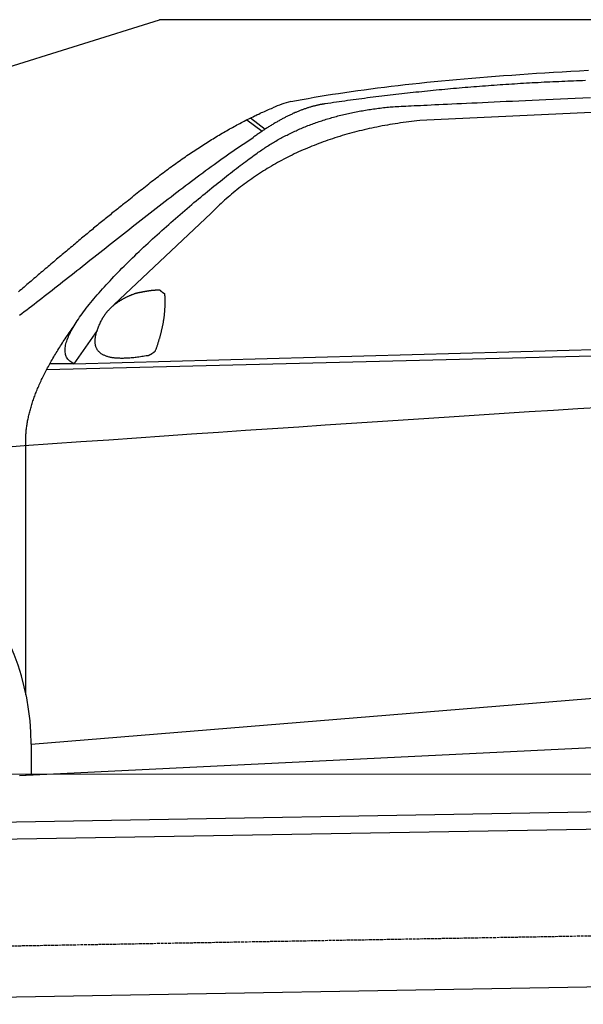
# Model space of a CAD drawing. Extents: x 1073 to 6773, y 5991 to 11616.
# Tile 38 of 58: x 2434 to 3398, y 9932 to 11616. Entities that reach past the tile are written whole.
import ezdxf

# ---------------------------------------------------------------- set-up
doc = ezdxf.new("R2010")
doc.units = 0
doc.linetypes.add('GEN3', pattern=[6.25, 5, -1.25])
doc.layers.get('0').update_dxf_attribs({"linetype": 'CONTINUOUS'})
doc.layers.add('3', color=6, linetype='GEN3')
doc.layers.add('CAR', color=10, linetype='CONTINUOUS')

msp = doc.modelspace()

# ---------------------------------------------------------------- linework, layer by layer
for p, q in [((1072.8, 11115.9), (2672.8, 11615.9)), ((5822.8, 11615.9), (2672.8, 11615.9)), ((1732.8, 10232.1), (4386.1, 10278.4)), ((4381.6, 10248.3), (1732.8, 10202.1)), ((4146.4, 9974.2), (1732.8, 9932))]:
    msp.add_line(p, q)
at = {"layer": '3'}
msp.add_line((1175.3, 10010.3), (6230.5, 10098.5), dxfattribs=at)
at = {"layer": 'CAR'}
for p, q in [((3711.5, 11471), (3118.2, 11443.3)), ((2822.7, 11444.9), (2848.8, 11425.4)), ((2828.5, 11447.8), (2853.9, 11428.8)), ((2761.4, 11285.1), (2594.7, 11128.2)), ((2526.6, 11027.5), (5177.6, 11099.5)), ((2479.9, 11017.4), (5122.3, 11084.5)), ((2566.2, 11084.3), (2526.6, 11027.5)), ((2526.6, 11027.5), (2485.4, 11027.5)), ((2444.5, 10461.5), (2444.3, 10887.1)), ((2453.3, 10377.1), (4319.9, 10528.9)), ((2433.7, 10323.6), (4358.1, 10417)), ((2453.3, 10377.1), (2453.5, 10324.5)), ((2375.5, 10325.5), (4424.8, 10326.6)), ((2444.6, 10324.1), (2444.6, 10325.5))]:
    msp.add_line(p, q, dxfattribs=at)
for points in [[(2897.7, 11476, 0), (2907.5, 11477.8, 0), (2917.3, 11479.6, 0), (2927.4, 11481.4, 0), (2937.5, 11483.2, 0), (2947.8, 11484.9, 0), (2958.2, 11486.6, 0), (2968.8, 11488.3, 0), (2979.5, 11489.9, 0), (2990.3, 11491.5, 0), (3001.2, 11493.1, 0), (3012.3, 11494.7, 0), (3023.5, 11496.2, 0), (3034.8, 11497.7, 0), (3046.3, 11499.2, 0), (3057.9, 11500.7, 0), (3069.7, 11502.1, 0), (3081.5, 11503.5, 0), (3093.6, 11504.9, 0), (3105.7, 11506.2, 0), (3118, 11507.5, 0), (3130.4, 11508.8, 0), (3142.9, 11510.1, 0), (3155.6, 11511.3, 0), (3168.4, 11512.5, 0), (3181.3, 11513.7, 0), (3194.4, 11514.9, 0), (3207.6, 11516, 0), (3221, 11517.1, 0), (3234.4, 11518.2, 0), (3248.1, 11519.3, 0), (3261.8, 11520.3, 0), (3275.7, 11521.3, 0), (3289.7, 11522.3, 0), (3303.9, 11523.3, 0), (3318.2, 11524.2, 0), (3332.6, 11525.1, 0), (3347.2, 11526, 0), (3361.9, 11526.9, 0), (3376.8, 11527.7, 0), (3391.7, 11528.6, 0), (3406.9, 11529.4, 0)], [(3402.1, 11511.7, 0), (3397, 11511.5, 0), (3391.9, 11511.4, 0), (3386.8, 11511.2, 0), (3381.7, 11511, 0), (3376.7, 11510.8, 0), (3371.6, 11510.6, 0), (3366.5, 11510.4, 0), (3361.4, 11510.2, 0), (3356.4, 11509.9, 0), (3351.3, 11509.7, 0), (3346.2, 11509.5, 0), (3341.2, 11509.2, 0), (3336.1, 11509, 0), (3331.1, 11508.8, 0), (3326, 11508.5, 0), (3321, 11508.2, 0), (3315.9, 11508, 0), (3310.9, 11507.7, 0), (3305.9, 11507.4, 0), (3300.8, 11507.1, 0), (3295.8, 11506.8, 0), (3290.8, 11506.5, 0), (3285.8, 11506.2, 0), (3280.7, 11505.9, 0), (3275.7, 11505.6, 0), (3270.7, 11505.3, 0), (3265.7, 11504.9, 0), (3260.7, 11504.6, 0), (3255.7, 11504.3, 0), (3250.7, 11503.9, 0), (3245.7, 11503.6, 0), (3240.7, 11503.2, 0), (3235.7, 11502.8, 0), (3230.7, 11502.5, 0), (3225.7, 11502.1, 0), (3220.7, 11501.7, 0), (3215.7, 11501.3, 0), (3210.8, 11500.9, 0), (3205.8, 11500.5, 0), (3200.8, 11500.1, 0), (3195.8, 11499.7, 0), (3190.9, 11499.3, 0), (3185.9, 11498.8, 0), (3181, 11498.4, 0), (3176, 11498, 0), (3171.1, 11497.5, 0), (3166.1, 11497.1, 0), (3161.2, 11496.6, 0), (3156.2, 11496.2, 0), (3151.3, 11495.7, 0), (3146.3, 11495.2, 0), (3141.4, 11494.7, 0), (3136.5, 11494.3, 0), (3131.6, 11493.8, 0), (3126.6, 11493.3, 0), (3121.7, 11492.8, 0), (3116.8, 11492.2, 0), (3111.9, 11491.7, 0), (3107, 11491.2, 0), (3102.1, 11490.7, 0), (3097.2, 11490.1, 0), (3092.3, 11489.6, 0), (3087.4, 11489, 0), (3082.5, 11488.5, 0), (3077.6, 11487.9, 0), (3072.7, 11487.4, 0), (3067.8, 11486.8, 0), (3062.9, 11486.2, 0), (3058, 11485.6, 0), (3053.2, 11485, 0), (3048.3, 11484.4, 0), (3043.4, 11483.8, 0), (3038.6, 11483.2, 0), (3033.7, 11482.6, 0), (3028.8, 11482, 0), (3024, 11481.4, 0), (3019.1, 11480.7, 0), (3014.3, 11480.1, 0), (3009.4, 11479.5, 0), (3004.6, 11478.8, 0), (2999.7, 11478.2, 0), (2994.9, 11477.5, 0), (2990.1, 11476.8, 0), (2985.2, 11476.1, 0), (2980.4, 11475.5, 0), (2975.6, 11474.8, 0), (2970.8, 11474.1, 0), (2965.9, 11473.4, 0), (2961.1, 11472.7, 0), (2956.3, 11472, 0)], [(2956.3, 11472, 0), (2955.1, 11471.8, 0), (2954, 11471.6, 0), (2952.8, 11471.4, 0), (2951.6, 11471.2, 0), (2950.5, 11471, 0), (2949.3, 11470.8, 0), (2948.1, 11470.6, 0), (2946.9, 11470.4, 0), (2945.7, 11470.1, 0), (2944.6, 11469.9, 0), (2943.4, 11469.6, 0), (2942.2, 11469.3, 0), (2941, 11469.1, 0), (2939.8, 11468.8, 0), (2938.6, 11468.5, 0), (2937.4, 11468.2, 0), (2936.2, 11467.8, 0), (2934.9, 11467.5, 0), (2933.7, 11467.2, 0), (2932.5, 11466.8, 0), (2931.3, 11466.5, 0), (2930.1, 11466.1, 0), (2928.8, 11465.7, 0), (2927.6, 11465.4, 0), (2926.4, 11465, 0), (2925.2, 11464.6, 0), (2923.9, 11464.2, 0), (2922.7, 11463.7, 0), (2921.4, 11463.3, 0), (2920.2, 11462.9, 0), (2918.9, 11462.4, 0), (2917.7, 11462, 0), (2916.4, 11461.5, 0), (2915.2, 11461, 0), (2913.9, 11460.5, 0), (2912.7, 11460.1, 0), (2911.4, 11459.5, 0), (2910.1, 11459, 0), (2908.8, 11458.5, 0), (2907.6, 11458, 0), (2906.3, 11457.4, 0), (2905, 11456.9, 0), (2903.7, 11456.3, 0), (2902.5, 11455.8, 0), (2901.2, 11455.2, 0), (2899.9, 11454.6, 0), (2898.6, 11454, 0), (2897.3, 11453.4, 0), (2896, 11452.8, 0), (2894.7, 11452.2, 0), (2893.4, 11451.5, 0), (2892.1, 11450.9, 0), (2890.8, 11450.2, 0), (2889.4, 11449.6, 0), (2888.1, 11448.9, 0), (2886.8, 11448.2, 0), (2885.5, 11447.5, 0), (2884.2, 11446.8, 0), (2882.8, 11446.1, 0), (2881.5, 11445.4, 0), (2880.2, 11444.7, 0), (2878.8, 11443.9, 0), (2877.5, 11443.2, 0), (2876.2, 11442.4, 0), (2874.8, 11441.7, 0), (2873.5, 11440.9, 0), (2872.1, 11440.1, 0), (2870.8, 11439.3, 0), (2869.4, 11438.5, 0), (2868.1, 11437.7, 0), (2866.7, 11436.9, 0), (2865.3, 11436, 0), (2863.9, 11435.2, 0), (2862.6, 11434.4, 0), (2861.2, 11433.5, 0), (2859.8, 11432.6, 0), (2858.4, 11431.8, 0), (2857.1, 11430.9, 0), (2855.7, 11430, 0), (2854.3, 11429.1, 0), (2852.9, 11428.1, 0), (2851.5, 11427.2, 0), (2850.1, 11426.3, 0), (2848.7, 11425.4, 0), (2847.3, 11424.4, 0), (2845.9, 11423.4, 0), (2844.5, 11422.5, 0), (2843.1, 11421.5, 0), (2841.7, 11420.5, 0), (2840.3, 11419.5, 0), (2838.8, 11418.5, 0), (2837.4, 11417.5, 0), (2836, 11416.5, 0), (2834.6, 11415.4, 0), (2833.2, 11414.4, 0)], [(3067.6, 11466.7, 0), (3070.2, 11466.9, 0), (3073, 11467, 0), (3076, 11467.2, 0), (3079.3, 11467.4, 0), (3082.8, 11467.6, 0), (3086.5, 11467.8, 0), (3090.4, 11468, 0), (3094.6, 11468.2, 0), (3099.1, 11468.4, 0), (3103.8, 11468.6, 0), (3108.8, 11468.9, 0), (3114, 11469.1, 0), (3119.5, 11469.4, 0), (3125.3, 11469.7, 0), (3131.3, 11470, 0), (3137.7, 11470.3, 0), (3144.3, 11470.6, 0), (3151.2, 11470.9, 0), (3158.3, 11471.3, 0), (3165.8, 11471.6, 0), (3173.5, 11472, 0), (3181.5, 11472.4, 0), (3189.8, 11472.8, 0), (3198.4, 11473.2, 0), (3207.3, 11473.6, 0), (3216.4, 11474, 0), (3225.8, 11474.5, 0), (3235.5, 11474.9, 0), (3245.4, 11475.4, 0), (3255.7, 11475.9, 0), (3266.2, 11476.3, 0), (3276.9, 11476.8, 0), (3287.9, 11477.3, 0), (3299.1, 11477.9, 0), (3310.6, 11478.4, 0), (3322.4, 11478.9, 0), (3334.3, 11479.5, 0), (3346.5, 11480, 0), (3358.9, 11480.6, 0), (3371.6, 11481.2, 0), (3384.4, 11481.7, 0), (3397.4, 11482.3, 0), (3410.6, 11482.9, 0)], [(2617.9, 11305.6, 0), (2620.7, 11308, 0), (2623.6, 11310.3, 0), (2626.4, 11312.6, 0), (2629.2, 11315, 0), (2632, 11317.3, 0), (2634.9, 11319.6, 0), (2637.7, 11321.8, 0), (2640.5, 11324.1, 0), (2643.3, 11326.3, 0), (2646.1, 11328.6, 0), (2648.9, 11330.8, 0), (2651.7, 11333, 0), (2654.5, 11335.2, 0), (2657.2, 11337.4, 0), (2660, 11339.5, 0), (2662.8, 11341.7, 0), (2665.6, 11343.8, 0), (2668.3, 11345.9, 0), (2671.1, 11348, 0), (2673.8, 11350.1, 0), (2676.6, 11352.2, 0), (2679.3, 11354.2, 0), (2682.1, 11356.3, 0), (2684.8, 11358.3, 0), (2687.6, 11360.3, 0), (2690.3, 11362.3, 0), (2693, 11364.3, 0), (2695.7, 11366.3, 0), (2698.4, 11368.2, 0), (2701.1, 11370.2, 0), (2703.8, 11372.1, 0), (2706.5, 11374, 0), (2709.2, 11375.9, 0), (2711.9, 11377.8, 0), (2714.6, 11379.7, 0), (2717.3, 11381.5, 0), (2720, 11383.4, 0), (2722.6, 11385.2, 0), (2725.3, 11387, 0), (2728, 11388.8, 0), (2730.6, 11390.6, 0), (2733.3, 11392.3, 0), (2735.9, 11394.1, 0), (2738.6, 11395.8, 0), (2741.2, 11397.6, 0), (2743.8, 11399.3, 0), (2746.4, 11401, 0), (2749.1, 11402.6, 0), (2751.7, 11404.3, 0), (2754.3, 11406, 0), (2756.9, 11407.6, 0), (2759.5, 11409.2, 0), (2762.1, 11410.8, 0), (2764.7, 11412.4, 0), (2767.3, 11414, 0), (2769.9, 11415.6, 0), (2772.5, 11417.1, 0), (2775, 11418.7, 0), (2777.6, 11420.2, 0), (2780.2, 11421.7, 0), (2782.7, 11423.2, 0), (2785.3, 11424.7, 0), (2787.8, 11426.1, 0), (2790.4, 11427.6, 0), (2792.9, 11429, 0), (2795.5, 11430.4, 0), (2798, 11431.8, 0), (2800.6, 11433.2, 0), (2803.1, 11434.6, 0), (2805.6, 11436, 0), (2808.1, 11437.3, 0), (2810.6, 11438.6, 0), (2813.1, 11440, 0), (2815.6, 11441.3, 0), (2818.1, 11442.5, 0), (2820.6, 11443.8, 0), (2823.1, 11445.1, 0), (2825.6, 11446.3, 0), (2828.1, 11447.6, 0), (2830.5, 11448.8, 0), (2833, 11450, 0), (2835.5, 11451.2, 0), (2837.9, 11452.3, 0), (2840.4, 11453.5, 0), (2842.8, 11454.6, 0), (2845.3, 11455.8, 0), (2847.7, 11456.9, 0), (2850.1, 11458, 0), (2852.6, 11459.1, 0), (2855, 11460.1, 0), (2857.4, 11461.2, 0), (2859.8, 11462.2, 0), (2862.2, 11463.3, 0), (2864.7, 11464.3, 0), (2867.1, 11465.3, 0)], [(2840.2, 11387.8, 0), (2842.1, 11389.2, 0), (2844.1, 11390.6, 0), (2846, 11391.9, 0), (2847.9, 11393.2, 0), (2849.9, 11394.6, 0), (2851.9, 11395.9, 0), (2853.8, 11397.2, 0), (2855.8, 11398.5, 0), (2857.8, 11399.8, 0), (2859.8, 11401, 0), (2861.8, 11402.3, 0), (2863.9, 11403.5, 0), (2865.9, 11404.8, 0), (2868, 11406, 0), (2870, 11407.2, 0), (2872.1, 11408.4, 0), (2874.2, 11409.6, 0), (2876.2, 11410.8, 0), (2878.3, 11412, 0), (2880.4, 11413.1, 0), (2882.6, 11414.3, 0), (2884.7, 11415.4, 0), (2886.8, 11416.5, 0), (2889, 11417.6, 0), (2891.2, 11418.7, 0), (2893.3, 11419.8, 0), (2895.5, 11420.9, 0), (2897.7, 11421.9, 0), (2899.9, 11423, 0), (2902.1, 11424, 0), (2904.3, 11425.1, 0), (2906.6, 11426.1, 0), (2908.8, 11427.1, 0), (2911, 11428.1, 0), (2913.3, 11429, 0), (2915.6, 11430, 0), (2917.9, 11431, 0), (2920.2, 11431.9, 0), (2922.4, 11432.9, 0), (2924.8, 11433.8, 0), (2927.1, 11434.7, 0), (2929.4, 11435.6, 0), (2931.8, 11436.5, 0), (2934.1, 11437.4, 0), (2936.5, 11438.2, 0), (2938.8, 11439.1, 0), (2941.2, 11439.9, 0), (2943.6, 11440.8, 0), (2946, 11441.6, 0), (2948.4, 11442.4, 0), (2950.9, 11443.2, 0), (2953.3, 11444, 0), (2955.7, 11444.7, 0), (2958.2, 11445.5, 0), (2960.7, 11446.2, 0), (2963.1, 11447, 0), (2965.6, 11447.7, 0), (2968.1, 11448.4, 0), (2970.6, 11449.1, 0), (2973.1, 11449.8, 0), (2975.7, 11450.5, 0), (2978.2, 11451.2, 0), (2980.7, 11451.8, 0), (2983.3, 11452.5, 0), (2985.9, 11453.1, 0), (2988.4, 11453.7, 0), (2991, 11454.3, 0), (2993.6, 11454.9, 0), (2996.2, 11455.5, 0), (2998.8, 11456.1, 0), (3001.5, 11456.7, 0), (3004.1, 11457.2, 0), (3006.8, 11457.8, 0), (3009.4, 11458.3, 0), (3012.1, 11458.8, 0), (3014.8, 11459.3, 0), (3017.4, 11459.8, 0), (3020.2, 11460.3, 0), (3022.9, 11460.8, 0), (3025.6, 11461.2, 0), (3028.3, 11461.7, 0), (3031.1, 11462.1, 0), (3033.8, 11462.5, 0), (3036.6, 11462.9, 0), (3039.3, 11463.4, 0), (3042.1, 11463.7, 0), (3044.9, 11464.1, 0), (3047.7, 11464.5, 0), (3050.5, 11464.8, 0), (3053.3, 11465.2, 0), (3056.2, 11465.5, 0), (3059, 11465.8, 0), (3061.8, 11466.2, 0), (3064.7, 11466.5, 0), (3067.6, 11466.7, 0)], [(3118.2, 11443.3, 0), (3113.4, 11442.8, 0), (3108.8, 11442.3, 0), (3104.1, 11441.7, 0), (3099.4, 11441.1, 0), (3094.8, 11440.5, 0), (3090.2, 11439.9, 0), (3085.6, 11439.3, 0), (3081, 11438.6, 0), (3076.4, 11437.9, 0), (3071.9, 11437.2, 0), (3067.4, 11436.4, 0), (3062.9, 11435.7, 0), (3058.4, 11434.9, 0), (3054, 11434.1, 0), (3049.6, 11433.2, 0), (3045.1, 11432.3, 0), (3040.8, 11431.4, 0), (3036.4, 11430.5, 0), (3032, 11429.6, 0), (3027.7, 11428.6, 0), (3023.4, 11427.6, 0), (3019.1, 11426.6, 0), (3014.8, 11425.6, 0), (3010.6, 11424.5, 0), (3006.4, 11423.4, 0), (3002.2, 11422.3, 0), (2998, 11421.1, 0), (2993.8, 11420, 0), (2989.7, 11418.8, 0), (2985.5, 11417.6, 0), (2981.4, 11416.3, 0), (2977.3, 11415.1, 0), (2973.3, 11413.8, 0), (2969.2, 11412.4, 0), (2965.2, 11411.1, 0), (2961.2, 11409.7, 0), (2957.2, 11408.3, 0), (2953.3, 11406.9, 0), (2949.3, 11405.5, 0), (2945.4, 11404, 0), (2941.5, 11402.5, 0), (2937.7, 11401, 0), (2933.8, 11399.5, 0), (2930, 11397.9, 0), (2926.1, 11396.3, 0), (2922.3, 11394.7, 0), (2918.6, 11393.1, 0), (2914.8, 11391.4, 0), (2911.1, 11389.7, 0), (2907.4, 11388, 0), (2903.7, 11386.3, 0), (2900, 11384.5, 0), (2896.3, 11382.7, 0), (2892.7, 11380.9, 0), (2889.1, 11379, 0), (2885.5, 11377.2, 0), (2881.9, 11375.3, 0), (2878.4, 11373.4, 0), (2874.8, 11371.4, 0), (2871.3, 11369.5, 0), (2867.8, 11367.5, 0), (2864.4, 11365.5, 0), (2860.9, 11363.4, 0), (2857.5, 11361.4, 0), (2854.1, 11359.3, 0), (2850.7, 11357.2, 0), (2847.3, 11355, 0), (2844, 11352.9, 0), (2840.7, 11350.7, 0), (2837.4, 11348.5, 0), (2834.1, 11346.2, 0), (2830.8, 11344, 0), (2827.6, 11341.7, 0), (2824.4, 11339.4, 0), (2821.2, 11337, 0), (2818, 11334.7, 0), (2814.8, 11332.3, 0), (2811.7, 11329.9, 0), (2808.6, 11327.5, 0), (2805.4, 11325, 0), (2802.4, 11322.5, 0), (2799.3, 11320, 0), (2796.3, 11317.5, 0), (2793.2, 11314.9, 0), (2790.3, 11312.3, 0), (2787.3, 11309.7, 0), (2784.3, 11307.1, 0), (2781.4, 11304.4, 0), (2778.5, 11301.7, 0), (2775.6, 11299, 0), (2772.7, 11296.3, 0), (2769.8, 11293.5, 0), (2767, 11290.7, 0), (2764.2, 11287.9, 0), (2761.4, 11285.1, 0)], [(2433.7, 11110.6, 0), (2437.7, 11113.6, 0), (2441.7, 11116.7, 0), (2445.8, 11119.8, 0), (2450, 11123, 0), (2454.2, 11126.2, 0), (2458.4, 11129.5, 0), (2462.7, 11132.8, 0), (2467, 11136.1, 0), (2471.4, 11139.5, 0), (2475.8, 11143, 0), (2480.3, 11146.4, 0), (2484.8, 11149.9, 0), (2489.3, 11153.5, 0), (2493.8, 11157.1, 0), (2498.4, 11160.7, 0), (2503.1, 11164.3, 0), (2507.7, 11168, 0), (2512.4, 11171.7, 0), (2517.2, 11175.4, 0), (2521.9, 11179.2, 0), (2526.7, 11182.9, 0), (2531.5, 11186.7, 0), (2536.4, 11190.6, 0), (2541.2, 11194.4, 0), (2546.1, 11198.3, 0), (2551, 11202.2, 0), (2555.9, 11206.1, 0), (2560.9, 11210, 0), (2565.9, 11213.9, 0), (2570.8, 11217.9, 0), (2575.8, 11221.8, 0), (2580.9, 11225.8, 0), (2585.9, 11229.8, 0), (2590.9, 11233.8, 0), (2596, 11237.8, 0), (2601.1, 11241.8, 0), (2606.1, 11245.8, 0), (2611.2, 11249.8, 0), (2616.3, 11253.8, 0), (2621.4, 11257.8, 0), (2626.5, 11261.8, 0), (2631.6, 11265.8, 0), (2636.7, 11269.8, 0), (2641.8, 11273.8, 0), (2646.9, 11277.8, 0), (2652, 11281.8, 0), (2657.1, 11285.7, 0), (2662.2, 11289.7, 0), (2667.3, 11293.6, 0), (2672.4, 11297.6, 0), (2677.5, 11301.5, 0), (2682.5, 11305.4, 0), (2687.6, 11309.3, 0), (2692.7, 11313.2, 0), (2697.7, 11317, 0), (2702.7, 11320.9, 0), (2707.7, 11324.7, 0), (2712.7, 11328.5, 0), (2717.7, 11332.2, 0), (2722.6, 11336, 0), (2727.6, 11339.7, 0), (2732.5, 11343.3, 0), (2737.4, 11347, 0), (2742.3, 11350.6, 0), (2747.1, 11354.2, 0), (2751.9, 11357.8, 0), (2756.8, 11361.3, 0), (2761.5, 11364.7, 0), (2766.3, 11368.2, 0), (2771, 11371.6, 0), (2775.7, 11375, 0), (2780.3, 11378.3, 0), (2784.9, 11381.6, 0), (2789.5, 11384.8, 0), (2794, 11388, 0), (2798.6, 11391.1, 0), (2803, 11394.2, 0), (2807.4, 11397.2, 0), (2811.8, 11400.2, 0), (2816.2, 11403.2, 0), (2820.5, 11406.1, 0), (2824.8, 11408.9, 0), (2829, 11411.7, 0), (2833.2, 11414.4, 0)], [(2526.6, 11027.5, 0), (2524.7, 11028.5, 0), (2522.9, 11029.5, 0), (2521.3, 11030.6, 0), (2519.8, 11031.7, 0), (2518.4, 11032.9, 0), (2517.1, 11034.2, 0), (2516, 11035.6, 0), (2515, 11037.1, 0), (2514.1, 11038.6, 0), (2513.4, 11040.1, 0), (2512.8, 11041.8, 0), (2512.3, 11043.5, 0), (2511.9, 11045.2, 0), (2511.6, 11047.1, 0), (2511.5, 11049, 0), (2511.4, 11050.9, 0), (2511.5, 11052.9, 0), (2511.7, 11055, 0), (2512, 11057.1, 0), (2512.4, 11059.3, 0), (2512.9, 11061.5, 0), (2513.5, 11063.8, 0), (2514.2, 11066.2, 0), (2515.1, 11068.6, 0), (2516, 11071, 0), (2517, 11073.5, 0), (2518.1, 11076.1, 0), (2519.3, 11078.7, 0), (2520.6, 11081.3, 0), (2522, 11084, 0), (2523.5, 11086.7, 0), (2525.1, 11089.5, 0), (2526.7, 11092.3, 0), (2528.5, 11095.1, 0), (2530.3, 11098, 0), (2532.2, 11101, 0), (2534.2, 11103.9, 0), (2536.3, 11106.9, 0), (2538.4, 11110, 0), (2540.6, 11113, 0), (2542.9, 11116.2, 0), (2545.3, 11119.3, 0), (2547.7, 11122.5, 0), (2550.2, 11125.7, 0), (2552.8, 11128.9, 0), (2555.4, 11132.2, 0), (2558.2, 11135.4, 0), (2560.9, 11138.7, 0), (2563.7, 11142.1, 0), (2566.6, 11145.4, 0), (2569.6, 11148.8, 0), (2572.6, 11152.2, 0), (2575.6, 11155.6, 0), (2578.7, 11159.1, 0), (2581.9, 11162.5, 0), (2585.1, 11166, 0), (2588.4, 11169.5, 0), (2591.7, 11173, 0), (2595, 11176.5, 0), (2598.4, 11180, 0), (2601.8, 11183.6, 0), (2605.3, 11187.1, 0), (2608.8, 11190.7, 0), (2612.4, 11194.3, 0), (2616, 11197.8, 0), (2619.6, 11201.4, 0), (2623.2, 11205, 0), (2626.9, 11208.6, 0), (2630.6, 11212.2, 0), (2634.4, 11215.8, 0), (2638.1, 11219.4, 0), (2641.9, 11223, 0), (2645.7, 11226.6, 0), (2649.6, 11230.2, 0), (2653.4, 11233.7, 0), (2657.3, 11237.3, 0), (2661.2, 11240.9, 0), (2665.1, 11244.5, 0), (2669, 11248, 0), (2672.9, 11251.6, 0), (2676.8, 11255.1, 0), (2680.8, 11258.6, 0), (2684.7, 11262.2, 0), (2688.7, 11265.7, 0), (2692.6, 11269.1, 0), (2696.6, 11272.6, 0), (2700.5, 11276.1, 0), (2704.5, 11279.5, 0), (2708.4, 11282.9, 0), (2712.4, 11286.3, 0), (2716.3, 11289.7, 0), (2720.2, 11293.1, 0), (2724.2, 11296.4, 0), (2728.1, 11299.7, 0), (2732, 11303, 0), (2735.9, 11306.2, 0), (2739.7, 11309.4, 0), (2743.6, 11312.6, 0), (2747.4, 11315.8, 0), (2751.2, 11318.9, 0), (2755, 11322, 0), (2758.8, 11325.1, 0), (2762.5, 11328.1, 0), (2766.2, 11331.1, 0), (2769.9, 11334.1, 0), (2773.5, 11337, 0), (2777.1, 11339.9, 0), (2780.7, 11342.8, 0), (2784.3, 11345.6, 0), (2787.8, 11348.3, 0), (2791.2, 11351, 0), (2794.7, 11353.7, 0), (2798.1, 11356.4, 0), (2801.4, 11358.9, 0), (2804.7, 11361.5, 0), (2808, 11364, 0), (2811.2, 11366.4, 0), (2814.3, 11368.8, 0), (2817.4, 11371.1, 0), (2820.5, 11373.4, 0), (2823.5, 11375.6, 0), (2826.4, 11377.8, 0), (2829.3, 11379.9, 0), (2832.1, 11382, 0), (2834.9, 11384, 0), (2837.6, 11385.9, 0), (2840.2, 11387.8, 0)], [(2617.9, 11305.6, 0), (2615.9, 11304, 0), (2613.8, 11302.4, 0), (2611.8, 11300.8, 0), (2609.8, 11299.2, 0), (2607.8, 11297.6, 0), (2605.7, 11295.9, 0), (2603.6, 11294.3, 0), (2601.6, 11292.6, 0), (2599.5, 11291, 0), (2597.4, 11289.3, 0), (2595.3, 11287.6, 0), (2593.2, 11285.9, 0), (2591, 11284.2, 0), (2588.9, 11282.4, 0), (2586.8, 11280.7, 0), (2584.6, 11279, 0), (2582.5, 11277.2, 0), (2580.3, 11275.4, 0), (2578.1, 11273.7, 0), (2575.9, 11271.9, 0), (2573.7, 11270.1, 0), (2571.5, 11268.3, 0), (2569.3, 11266.5, 0), (2567.1, 11264.6, 0), (2564.8, 11262.8, 0), (2562.6, 11261, 0), (2560.3, 11259.1, 0), (2558.1, 11257.2, 0), (2555.8, 11255.4, 0), (2553.5, 11253.5, 0), (2551.2, 11251.6, 0), (2549, 11249.7, 0), (2546.7, 11247.8, 0), (2544.3, 11245.9, 0), (2542, 11244, 0), (2539.7, 11242, 0), (2537.4, 11240.1, 0), (2535.1, 11238.1, 0), (2532.7, 11236.2, 0), (2530.3, 11234.2, 0), (2528, 11232.2, 0), (2525.6, 11230.3, 0), (2523.3, 11228.3, 0), (2520.9, 11226.3, 0), (2518.5, 11224.3, 0), (2516.1, 11222.3, 0), (2513.8, 11220.3, 0), (2511.3, 11218.3, 0), (2509, 11216.3, 0), (2506.6, 11214.2, 0), (2504.2, 11212.2, 0), (2501.7, 11210.2, 0), (2499.3, 11208.1, 0), (2496.9, 11206.1, 0), (2494.5, 11204.1, 0), (2492.1, 11202, 0), (2489.7, 11200, 0), (2487.2, 11197.9, 0), (2484.8, 11195.8, 0), (2482.4, 11193.8, 0), (2480, 11191.7, 0), (2477.5, 11189.7, 0), (2475.1, 11187.6, 0), (2472.7, 11185.5, 0), (2470.2, 11183.5, 0), (2467.8, 11181.4, 0), (2465.4, 11179.3, 0), (2463, 11177.3, 0), (2460.6, 11175.2, 0), (2458.1, 11173.1, 0), (2455.7, 11171.1, 0), (2453.3, 11169, 0), (2450.9, 11166.9, 0), (2448.5, 11164.9, 0), (2446.1, 11162.8, 0), (2443.7, 11160.8, 0), (2441.3, 11158.7, 0), (2438.9, 11156.7, 0), (2436.6, 11154.6, 0), (2434.2, 11152.6, 0), (2431.8, 11150.5, 0)], [(2574, 11102.1, 0), (2574.3, 11102.8, 0), (2574.7, 11103.4, 0), (2575, 11104.1, 0), (2575.4, 11104.7, 0), (2575.7, 11105.3, 0), (2576.1, 11106, 0), (2576.5, 11106.6, 0), (2576.8, 11107.2, 0), (2577.2, 11107.8, 0), (2577.6, 11108.4, 0), (2578, 11109, 0), (2578.4, 11109.7, 0), (2578.8, 11110.3, 0), (2579.2, 11110.9, 0), (2579.6, 11111.5, 0), (2580.1, 11112, 0), (2580.5, 11112.6, 0), (2580.9, 11113.2, 0), (2581.3, 11113.8, 0), (2581.8, 11114.4, 0), (2582.2, 11115, 0), (2582.7, 11115.5, 0), (2583.2, 11116.1, 0), (2583.6, 11116.7, 0), (2584.1, 11117.2, 0), (2584.6, 11117.8, 0), (2585.1, 11118.3, 0), (2585.6, 11118.9, 0), (2586.1, 11119.4, 0), (2586.6, 11120, 0), (2587.1, 11120.5, 0), (2587.6, 11121.1, 0), (2588.1, 11121.6, 0), (2588.7, 11122.1, 0), (2589.2, 11122.7, 0), (2589.7, 11123.2, 0), (2590.3, 11123.7, 0), (2590.8, 11124.2, 0), (2591.4, 11124.7, 0), (2591.9, 11125.2, 0), (2592.5, 11125.8, 0), (2593.1, 11126.3, 0), (2593.7, 11126.8, 0), (2594.3, 11127.3, 0), (2594.9, 11127.8, 0), (2595.5, 11128.2, 0), (2596.1, 11128.7, 0), (2596.7, 11129.2, 0), (2597.3, 11129.7, 0), (2597.9, 11130.2, 0), (2598.5, 11130.6, 0), (2599.2, 11131.1, 0), (2599.8, 11131.6, 0), (2600.5, 11132, 0), (2601.1, 11132.5, 0), (2601.8, 11133, 0), (2602.4, 11133.4, 0), (2603.1, 11133.9, 0), (2603.8, 11134.3, 0), (2604.5, 11134.7, 0), (2605.2, 11135.2, 0), (2605.8, 11135.6, 0), (2606.5, 11136, 0), (2607.2, 11136.5, 0), (2608, 11136.9, 0), (2608.7, 11137.3, 0), (2609.4, 11137.7, 0), (2610.1, 11138.2, 0), (2610.9, 11138.6, 0), (2611.6, 11139, 0), (2612.3, 11139.4, 0), (2613.1, 11139.8, 0), (2613.9, 11140.2, 0), (2614.6, 11140.6, 0), (2615.4, 11141, 0), (2616.2, 11141.3, 0), (2616.9, 11141.7, 0), (2617.7, 11142.1, 0), (2618.5, 11142.5, 0), (2619.3, 11142.9, 0), (2620.1, 11143.2, 0), (2620.9, 11143.6, 0), (2621.8, 11144, 0), (2622.6, 11144.3, 0), (2623.4, 11144.7, 0), (2624.3, 11145, 0), (2625.1, 11145.4, 0), (2625.9, 11145.7, 0), (2626.8, 11146.1, 0), (2627.7, 11146.4, 0), (2628.5, 11146.7, 0), (2629.4, 11147.1, 0), (2630.3, 11147.4, 0), (2631.2, 11147.7, 0), (2632, 11148, 0)], [(2632, 11148, 0), (2632.6, 11148.2, 0), (2633.2, 11148.3, 0), (2633.8, 11148.4, 0), (2634.4, 11148.6, 0), (2635, 11148.7, 0), (2635.6, 11148.8, 0), (2636.2, 11149, 0), (2636.7, 11149.1, 0), (2637.3, 11149.2, 0), (2637.9, 11149.3, 0), (2638.4, 11149.5, 0), (2639, 11149.6, 0), (2639.6, 11149.7, 0), (2640.1, 11149.8, 0), (2640.7, 11149.9, 0), (2641.2, 11150, 0), (2641.8, 11150.1, 0), (2642.3, 11150.2, 0), (2642.8, 11150.4, 0), (2643.4, 11150.5, 0), (2643.9, 11150.6, 0), (2644.4, 11150.7, 0), (2644.9, 11150.8, 0), (2645.5, 11150.9, 0), (2646, 11151, 0), (2646.5, 11151.1, 0), (2647, 11151.1, 0), (2647.5, 11151.2, 0), (2648, 11151.3, 0), (2648.5, 11151.4, 0), (2649, 11151.5, 0), (2649.5, 11151.6, 0), (2650, 11151.7, 0), (2650.5, 11151.8, 0), (2650.9, 11151.8, 0), (2651.4, 11151.9, 0), (2651.9, 11152, 0), (2652.4, 11152.1, 0), (2652.8, 11152.1, 0), (2653.3, 11152.2, 0), (2653.8, 11152.3, 0), (2654.2, 11152.4, 0), (2654.7, 11152.4, 0), (2655.1, 11152.5, 0), (2655.6, 11152.6, 0), (2656, 11152.6, 0), (2656.5, 11152.7, 0), (2656.9, 11152.7, 0), (2657.3, 11152.8, 0), (2657.8, 11152.9, 0), (2658.2, 11152.9, 0), (2658.6, 11153, 0), (2659, 11153, 0), (2659.4, 11153.1, 0), (2659.9, 11153.1, 0), (2660.3, 11153.2, 0), (2660.7, 11153.2, 0), (2661.1, 11153.2, 0), (2661.5, 11153.3, 0), (2661.9, 11153.3, 0), (2662.3, 11153.4, 0), (2662.7, 11153.4, 0), (2663, 11153.4, 0), (2663.4, 11153.5, 0), (2663.8, 11153.5, 0), (2664.2, 11153.5, 0), (2664.5, 11153.6, 0), (2664.9, 11153.6, 0), (2665.3, 11153.6, 0), (2665.6, 11153.6, 0), (2666, 11153.7, 0), (2666.3, 11153.7, 0), (2666.7, 11153.7, 0), (2667, 11153.7, 0), (2667.4, 11153.7, 0), (2667.7, 11153.7, 0), (2668.1, 11153.7, 0), (2668.4, 11153.8, 0), (2668.7, 11153.8, 0), (2669, 11153.8, 0), (2669.4, 11153.8, 0), (2669.7, 11153.8, 0), (2670, 11153.8, 0), (2670.3, 11153.8, 0), (2670.6, 11153.8, 0), (2670.9, 11153.8, 0), (2671.2, 11153.8, 0), (2671.5, 11153.8, 0), (2671.8, 11153.8, 0), (2672.1, 11153.8, 0), (2672.4, 11153.7, 0), (2672.7, 11153.7, 0), (2673, 11153.7, 0), (2673.2, 11153.7, 0), (2673.5, 11153.7, 0)], [(2666, 11049.4, 0), (2666.4, 11050.5, 0), (2666.8, 11051.6, 0), (2667.2, 11052.7, 0), (2667.6, 11053.9, 0), (2668, 11055, 0), (2668.4, 11056.1, 0), (2668.8, 11057.2, 0), (2669.2, 11058.3, 0), (2669.5, 11059.4, 0), (2669.9, 11060.5, 0), (2670.3, 11061.7, 0), (2670.6, 11062.8, 0), (2671, 11063.9, 0), (2671.3, 11065, 0), (2671.7, 11066.1, 0), (2672, 11067.2, 0), (2672.3, 11068.3, 0), (2672.7, 11069.3, 0), (2673, 11070.4, 0), (2673.3, 11071.5, 0), (2673.6, 11072.6, 0), (2673.9, 11073.7, 0), (2674.2, 11074.8, 0), (2674.5, 11075.9, 0), (2674.8, 11076.9, 0), (2675.1, 11078, 0), (2675.4, 11079.1, 0), (2675.7, 11080.2, 0), (2675.9, 11081.2, 0), (2676.2, 11082.3, 0), (2676.5, 11083.4, 0), (2676.7, 11084.5, 0), (2677, 11085.5, 0), (2677.2, 11086.6, 0), (2677.5, 11087.6, 0), (2677.7, 11088.7, 0), (2677.9, 11089.8, 0), (2678.2, 11090.8, 0), (2678.4, 11091.9, 0), (2678.6, 11092.9, 0), (2678.8, 11094, 0), (2679, 11095, 0), (2679.2, 11096.1, 0), (2679.4, 11097.1, 0), (2679.6, 11098.1, 0), (2679.7, 11099.2, 0), (2679.9, 11100.2, 0), (2680.1, 11101.2, 0), (2680.2, 11102.3, 0), (2680.4, 11103.3, 0), (2680.6, 11104.3, 0), (2680.7, 11105.4, 0), (2680.9, 11106.4, 0), (2681, 11107.4, 0), (2681.1, 11108.4, 0), (2681.3, 11109.5, 0), (2681.4, 11110.5, 0), (2681.5, 11111.5, 0), (2681.6, 11112.5, 0), (2681.7, 11113.5, 0), (2681.8, 11114.5, 0), (2681.9, 11115.5, 0), (2682, 11116.5, 0), (2682.1, 11117.6, 0), (2682.2, 11118.6, 0), (2682.3, 11119.6, 0), (2682.3, 11120.6, 0), (2682.4, 11121.5, 0), (2682.4, 11122.5, 0), (2682.5, 11123.5, 0), (2682.6, 11124.5, 0), (2682.6, 11125.5, 0), (2682.6, 11126.5, 0), (2682.7, 11127.5, 0), (2682.7, 11128.5, 0), (2682.7, 11129.5, 0), (2682.7, 11130.4, 0), (2682.8, 11131.4, 0), (2682.8, 11132.4, 0), (2682.8, 11133.4, 0), (2682.8, 11134.3, 0), (2682.8, 11135.3, 0), (2682.7, 11136.3, 0), (2682.7, 11137.2, 0), (2682.7, 11138.2, 0), (2682.7, 11139.2, 0), (2682.6, 11140.1, 0), (2682.6, 11141.1, 0), (2682.5, 11142, 0), (2682.5, 11143, 0), (2682.4, 11143.9, 0), (2682.4, 11144.9, 0), (2682.3, 11145.8, 0), (2682.2, 11146.8, 0), (2682.2, 11147.7, 0)], [(2673.5, 11153.7, 0), (2673.6, 11153.6, 0), (2673.8, 11153.4, 0), (2673.9, 11153.3, 0), (2674, 11153.2, 0), (2674.2, 11153.1, 0), (2674.3, 11153, 0), (2674.4, 11152.8, 0), (2674.5, 11152.7, 0), (2674.7, 11152.6, 0), (2674.8, 11152.5, 0), (2674.9, 11152.4, 0), (2675, 11152.3, 0), (2675.1, 11152.2, 0), (2675.2, 11152.1, 0), (2675.4, 11152, 0), (2675.5, 11151.9, 0), (2675.6, 11151.8, 0), (2675.7, 11151.7, 0), (2675.8, 11151.6, 0), (2675.9, 11151.5, 0), (2676.1, 11151.4, 0), (2676.2, 11151.3, 0), (2676.3, 11151.2, 0), (2676.4, 11151.1, 0), (2676.5, 11151, 0), (2676.6, 11150.9, 0), (2676.7, 11150.8, 0), (2676.8, 11150.7, 0), (2676.9, 11150.6, 0), (2677.1, 11150.5, 0), (2677.2, 11150.4, 0), (2677.3, 11150.4, 0), (2677.4, 11150.3, 0), (2677.5, 11150.2, 0), (2677.6, 11150.1, 0), (2677.7, 11150, 0), (2677.8, 11150, 0), (2677.9, 11149.9, 0), (2678, 11149.8, 0), (2678.1, 11149.7, 0), (2678.2, 11149.7, 0), (2678.3, 11149.6, 0), (2678.3, 11149.5, 0), (2678.4, 11149.5, 0), (2678.5, 11149.4, 0), (2678.6, 11149.3, 0), (2678.7, 11149.3, 0), (2678.8, 11149.2, 0), (2678.9, 11149.1, 0), (2679, 11149.1, 0), (2679.1, 11149, 0), (2679.2, 11149, 0), (2679.3, 11148.9, 0), (2679.3, 11148.9, 0), (2679.4, 11148.8, 0), (2679.5, 11148.8, 0), (2679.6, 11148.7, 0), (2679.7, 11148.6, 0), (2679.8, 11148.6, 0), (2679.8, 11148.6, 0), (2679.9, 11148.5, 0), (2680, 11148.5, 0), (2680.1, 11148.4, 0), (2680.2, 11148.4, 0), (2680.2, 11148.3, 0), (2680.3, 11148.3, 0), (2680.4, 11148.3, 0), (2680.5, 11148.2, 0), (2680.5, 11148.2, 0), (2680.6, 11148.2, 0), (2680.7, 11148.1, 0), (2680.8, 11148.1, 0), (2680.8, 11148.1, 0), (2680.9, 11148, 0), (2681, 11148, 0), (2681, 11148, 0), (2681.1, 11148, 0), (2681.2, 11147.9, 0), (2681.2, 11147.9, 0), (2681.3, 11147.9, 0), (2681.4, 11147.9, 0), (2681.4, 11147.8, 0), (2681.5, 11147.8, 0), (2681.5, 11147.8, 0), (2681.6, 11147.8, 0), (2681.7, 11147.8, 0), (2681.7, 11147.8, 0), (2681.8, 11147.8, 0), (2681.8, 11147.8, 0), (2681.9, 11147.7, 0), (2681.9, 11147.7, 0), (2682, 11147.7, 0), (2682.1, 11147.7, 0), (2682.1, 11147.7, 0), (2682.2, 11147.7, 0)], [(2652.7, 11041.3, 0), (2650.1, 11040.9, 0), (2647.6, 11040.5, 0), (2645.1, 11040, 0), (2642.7, 11039.7, 0), (2640.3, 11039.3, 0), (2637.9, 11039, 0), (2635.6, 11038.7, 0), (2633.3, 11038.4, 0), (2631.1, 11038.1, 0), (2628.9, 11037.9, 0), (2626.7, 11037.6, 0), (2624.5, 11037.5, 0), (2622.4, 11037.3, 0), (2620.4, 11037.1, 0), (2618.3, 11037, 0), (2616.3, 11036.9, 0), (2614.4, 11036.8, 0), (2612.4, 11036.8, 0), (2610.6, 11036.7, 0), (2608.7, 11036.7, 0), (2606.9, 11036.7, 0), (2605.1, 11036.8, 0), (2603.4, 11036.8, 0), (2601.7, 11036.9, 0), (2600, 11037, 0), (2598.4, 11037.1, 0), (2596.8, 11037.3, 0), (2595.2, 11037.5, 0), (2593.7, 11037.7, 0), (2592.2, 11037.9, 0), (2590.8, 11038.1, 0), (2589.4, 11038.4, 0), (2588, 11038.7, 0), (2586.7, 11039, 0), (2585.3, 11039.4, 0), (2584.1, 11039.7, 0), (2582.8, 11040.1, 0), (2581.7, 11040.5, 0), (2580.5, 11040.9, 0), (2579.4, 11041.4, 0), (2578.3, 11041.9, 0), (2577.2, 11042.4, 0), (2576.2, 11042.9, 0), (2575.3, 11043.4, 0), (2574.3, 11044, 0), (2573.4, 11044.6, 0), (2572.6, 11045.2, 0), (2571.7, 11045.9, 0), (2570.9, 11046.5, 0), (2570.2, 11047.2, 0), (2569.5, 11047.9, 0), (2568.8, 11048.7, 0), (2568.2, 11049.4, 0), (2567.5, 11050.2, 0), (2567, 11051, 0), (2566.4, 11051.8, 0), (2565.9, 11052.7, 0), (2565.5, 11053.5, 0), (2565, 11054.4, 0), (2564.7, 11055.4, 0), (2564.3, 11056.3, 0), (2564, 11057.3, 0), (2563.7, 11058.3, 0), (2563.5, 11059.3, 0), (2563.2, 11060.3, 0), (2563.1, 11061.4, 0), (2562.9, 11062.4, 0), (2562.8, 11063.5, 0), (2562.8, 11064.7, 0), (2562.8, 11065.8, 0), (2562.8, 11067, 0), (2562.8, 11068.2, 0), (2562.9, 11069.4, 0), (2563, 11070.7, 0), (2563.2, 11071.9, 0), (2563.4, 11073.2, 0), (2563.6, 11074.5, 0), (2563.9, 11075.9, 0), (2564.2, 11077.2, 0), (2564.5, 11078.6, 0), (2564.9, 11080, 0), (2565.3, 11081.4, 0), (2565.8, 11082.9, 0), (2566.2, 11084.4, 0), (2566.8, 11085.9, 0), (2567.3, 11087.4, 0), (2567.9, 11088.9, 0), (2568.6, 11090.5, 0), (2569.2, 11092.1, 0), (2569.9, 11093.7, 0), (2570.7, 11095.4, 0), (2571.4, 11097, 0), (2572.3, 11098.7, 0), (2573.1, 11100.4, 0), (2574, 11102.1, 0)], [(2444.3, 10887.1, 0), (2444.2, 10888.9, 0), (2444.2, 10890.6, 0), (2444.1, 10892.4, 0), (2444.1, 10894.2, 0), (2444.1, 10896, 0), (2444.1, 10897.8, 0), (2444.1, 10899.6, 0), (2444.2, 10901.4, 0), (2444.2, 10903.2, 0), (2444.3, 10905.1, 0), (2444.5, 10906.9, 0), (2444.6, 10908.8, 0), (2444.8, 10910.6, 0), (2444.9, 10912.5, 0), (2445.1, 10914.4, 0), (2445.3, 10916.2, 0), (2445.6, 10918.1, 0), (2445.8, 10920, 0), (2446.1, 10921.9, 0), (2446.4, 10923.8, 0), (2446.7, 10925.8, 0), (2447, 10927.7, 0), (2447.4, 10929.6, 0), (2447.8, 10931.6, 0), (2448.2, 10933.5, 0), (2448.6, 10935.5, 0), (2449, 10937.5, 0), (2449.5, 10939.4, 0), (2449.9, 10941.4, 0), (2450.4, 10943.4, 0), (2450.9, 10945.4, 0), (2451.5, 10947.4, 0), (2452, 10949.5, 0), (2452.6, 10951.5, 0), (2453.2, 10953.5, 0), (2453.8, 10955.6, 0), (2454.4, 10957.6, 0), (2455.1, 10959.7, 0), (2455.8, 10961.7, 0), (2456.5, 10963.8, 0), (2457.2, 10965.9, 0), (2457.9, 10968, 0), (2458.7, 10970.1, 0), (2459.4, 10972.2, 0), (2460.2, 10974.3, 0), (2461.1, 10976.4, 0), (2461.9, 10978.5, 0), (2462.8, 10980.7, 0), (2463.6, 10982.8, 0), (2464.5, 10985, 0), (2465.4, 10987.1, 0), (2466.4, 10989.3, 0), (2467.3, 10991.5, 0), (2468.3, 10993.7, 0), (2469.3, 10995.9, 0), (2470.3, 10998.1, 0), (2471.3, 11000.3, 0), (2472.4, 11002.5, 0), (2473.5, 11004.7, 0), (2474.6, 11007, 0), (2475.7, 11009.2, 0), (2476.8, 11011.5, 0), (2478, 11013.7, 0), (2479.1, 11016, 0), (2480.3, 11018.3, 0), (2481.6, 11020.5, 0), (2482.8, 11022.8, 0), (2484, 11025.1, 0), (2485.3, 11027.4, 0), (2486.6, 11029.7, 0), (2487.9, 11032.1, 0), (2489.3, 11034.4, 0), (2490.6, 11036.7, 0), (2492, 11039.1, 0), (2493.4, 11041.4, 0), (2494.8, 11043.8, 0), (2496.2, 11046.2, 0), (2497.7, 11048.5, 0), (2499.2, 11050.9, 0), (2500.7, 11053.3, 0), (2502.2, 11055.7, 0), (2503.7, 11058.1, 0), (2505.3, 11060.6, 0), (2506.8, 11063, 0), (2508.4, 11065.4, 0), (2510.1, 11067.9, 0), (2511.7, 11070.3, 0), (2513.3, 11072.8, 0), (2515, 11075.2, 0), (2516.7, 11077.7, 0), (2518.4, 11080.2, 0), (2520.2, 11082.7, 0), (2521.9, 11085.2, 0), (2523.7, 11087.7, 0), (2525.5, 11090.2, 0)], [(2652.7, 11041.3, 0), (2652.8, 11041.4, 0), (2652.9, 11041.4, 0), (2653, 11041.5, 0), (2653.2, 11041.5, 0), (2653.3, 11041.5, 0), (2653.4, 11041.6, 0), (2653.5, 11041.6, 0), (2653.7, 11041.7, 0), (2653.8, 11041.7, 0), (2653.9, 11041.8, 0), (2654.1, 11041.8, 0), (2654.2, 11041.9, 0), (2654.3, 11041.9, 0), (2654.4, 11042, 0), (2654.6, 11042, 0), (2654.7, 11042.1, 0), (2654.8, 11042.1, 0), (2655, 11042.2, 0), (2655.1, 11042.3, 0), (2655.2, 11042.3, 0), (2655.4, 11042.4, 0), (2655.5, 11042.4, 0), (2655.6, 11042.5, 0), (2655.8, 11042.6, 0), (2655.9, 11042.6, 0), (2656, 11042.7, 0), (2656.2, 11042.8, 0), (2656.3, 11042.8, 0), (2656.4, 11042.9, 0), (2656.6, 11043, 0), (2656.7, 11043, 0), (2656.8, 11043.1, 0), (2657, 11043.2, 0), (2657.1, 11043.2, 0), (2657.2, 11043.3, 0), (2657.4, 11043.4, 0), (2657.5, 11043.5, 0), (2657.7, 11043.5, 0), (2657.8, 11043.6, 0), (2657.9, 11043.7, 0), (2658.1, 11043.8, 0), (2658.2, 11043.8, 0), (2658.3, 11043.9, 0), (2658.5, 11044, 0), (2658.6, 11044.1, 0), (2658.8, 11044.2, 0), (2658.9, 11044.2, 0), (2659, 11044.3, 0), (2659.2, 11044.4, 0), (2659.3, 11044.5, 0), (2659.5, 11044.6, 0), (2659.6, 11044.7, 0), (2659.7, 11044.8, 0), (2659.9, 11044.9, 0), (2660, 11044.9, 0), (2660.2, 11045, 0), (2660.3, 11045.1, 0), (2660.4, 11045.2, 0), (2660.6, 11045.3, 0), (2660.7, 11045.4, 0), (2660.9, 11045.5, 0), (2661, 11045.6, 0), (2661.2, 11045.7, 0), (2661.3, 11045.8, 0), (2661.5, 11045.9, 0), (2661.6, 11046, 0), (2661.8, 11046.1, 0), (2661.9, 11046.2, 0), (2662.1, 11046.3, 0), (2662.2, 11046.4, 0), (2662.3, 11046.5, 0), (2662.5, 11046.6, 0), (2662.6, 11046.8, 0), (2662.8, 11046.9, 0), (2662.9, 11047, 0), (2663.1, 11047.1, 0), (2663.2, 11047.2, 0), (2663.4, 11047.3, 0), (2663.5, 11047.4, 0), (2663.7, 11047.5, 0), (2663.8, 11047.7, 0), (2664, 11047.8, 0), (2664.1, 11047.9, 0), (2664.3, 11048, 0), (2664.4, 11048.1, 0), (2664.6, 11048.2, 0), (2664.7, 11048.4, 0), (2664.9, 11048.5, 0), (2665, 11048.6, 0), (2665.2, 11048.7, 0), (2665.3, 11048.9, 0), (2665.5, 11049, 0), (2665.7, 11049.1, 0), (2665.8, 11049.2, 0), (2666, 11049.4, 0)], [(3430.3, 10952.9, 0), (3389, 10950.3, 0), (3347.3, 10947.7, 0), (3305.3, 10945, 0), (3262.9, 10942.3, 0), (3220.2, 10939.6, 0), (3177.2, 10936.8, 0), (3133.8, 10934, 0), (3090, 10931.1, 0), (3045.9, 10928.2, 0), (3001.5, 10925.3, 0), (2956.7, 10922.3, 0), (2911.6, 10919.3, 0), (2866.1, 10916.2, 0), (2820.3, 10913.1, 0), (2774.2, 10910, 0), (2727.7, 10906.8, 0), (2680.8, 10903.6, 0), (2633.6, 10900.3, 0), (2586.1, 10897, 0), (2538.2, 10893.7, 0), (2490, 10890.3, 0), (2441.4, 10886.9, 0), (2392.5, 10883.4, 0)]]:
    msp.add_polyline3d(points, dxfattribs=at)
for centre, radius, start, end in [((2939.5, 11306.5), 174.5, 103.8736, 114.54), ((2029.2, 10375.7), 424.2, 0.1908, 166.7289)]:
    msp.add_arc(centre, radius, start, end, dxfattribs=at)

doc.saveas('drawing.dxf')
